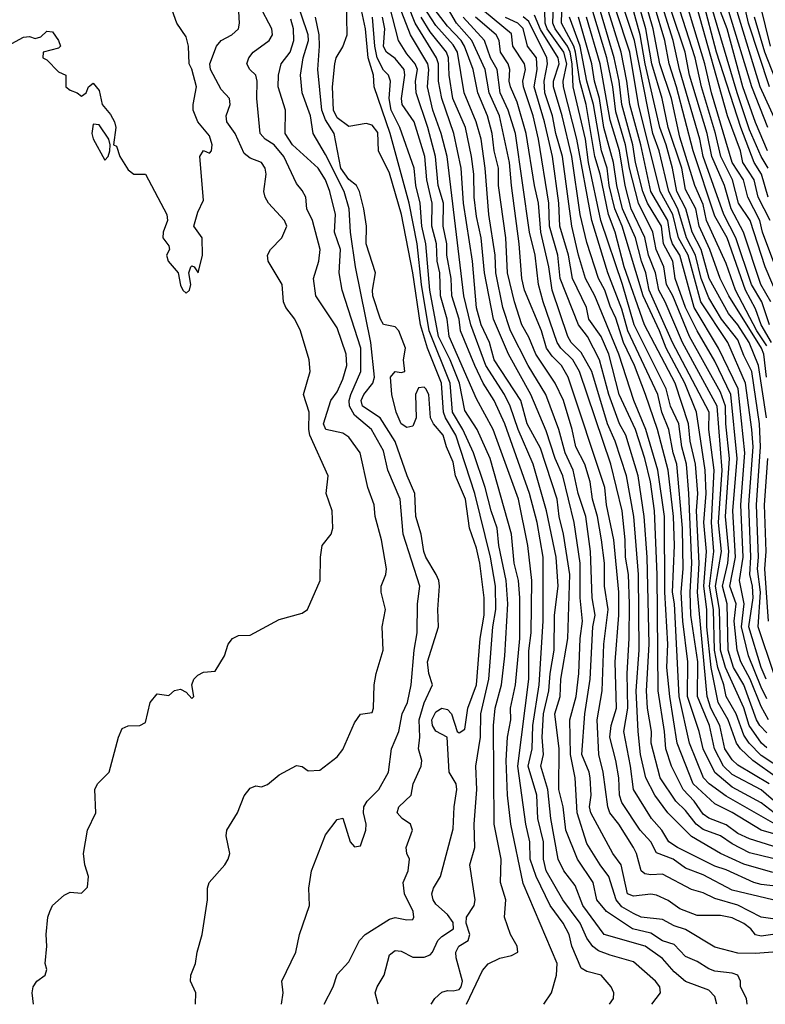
# Model space of a CAD drawing. Header units: metres. Extents: x -51132 to -49532, y -231222 to -229437.
# Tile 84 of 256: x -50677 to -50613, y -231222 to -231137. Entities that reach past the tile are written whole.
import ezdxf

# ---------------------------------------------------------------- set-up
doc = ezdxf.new("R2010")
doc.units = ezdxf.units.M
for name, color, linetype in [('CONTOUR_HALF', 8, 'Continuous'), ('CONTOUR_INDEX', 1, 'Continuous'), ('CONTOUR_INTER', 3, 'Continuous')]:
    doc.layers.add(name, color=color, linetype=linetype)

msp = doc.modelspace()

# ---------------------------------------------------------------- linework, layer by layer
at = {"layer": 'CONTOUR_HALF'}
for points, elevation in [([(-50612.58, -231165.049), (-50613.447, -231163.759), (-50615.276, -231160.259), (-50616.08, -231157.967), (-50617.798, -231154.259), (-50618.08, -231152.887), (-50618.784, -231151.259), (-50620.08, -231147.083), (-50620.799, -231143.759), (-50621.808, -231140.759), (-50622.38, -231137.759), (-50623.821, -231132.759)], 37.5), ([(-50612.626, -231171.259), (-50613.315, -231166.759), (-50614.098, -231164.759), (-50615.08, -231163.239), (-50615.899, -231162.259), (-50617.549, -231159.259), (-50618.247, -231156.759), (-50619.024, -231155.259), (-50619.555, -231153.259), (-50620.34, -231151.759), (-50620.715, -231149.759), (-50621.255, -231147.759), (-50621.817, -231146.259), (-50623.069, -231140.759), (-50623.49, -231138.259), (-50624.866, -231133.259)], 36.5), ([(-50612.375, -231142.759), (-50614.183, -231137.259), (-50615.08, -231133.186)], 43.5), ([(-50614.271, -231221.759), (-50614.339, -231221.259), (-50614.868, -231220.259), (-50614.851, -231219.759), (-50615.095, -231219.259), (-50615.58, -231219.067), (-50617.08, -231218.896), (-50617.58, -231218.716), (-50618.58, -231218.076), (-50619.58, -231217.635), (-50620.58, -231216.604), (-50621.58, -231216.288), (-50622.58, -231215.622), (-50624.153, -231215.259), (-50626.393, -231213.759), (-50627.212, -231212.759), (-50627.538, -231211.259), (-50628.891, -231209.259), (-50629.894, -231206.759), (-50630.135, -231204.759), (-50630.488, -231203.259), (-50630.456, -231199.759), (-50630.836, -231196.759), (-50630.375, -231195.259), (-50630.327, -231193.759), (-50629.719, -231190.259), (-50629.55, -231184.759), (-50630.093, -231181.259), (-50630.478, -231179.759), (-50630.645, -231178.259), (-50632.08, -231173.88), (-50633.23, -231171.759), (-50633.766, -231169.759), (-50636.059, -231166.259), (-50636.467, -231164.759), (-50637.172, -231163.259), (-50637.58, -231161.771), (-50637.923, -231157.759), (-50638.704, -231152.759), (-50638.9, -231149.759), (-50639.523, -231146.759), (-50640.582, -231143.759), (-50640.865, -231142.259), (-50640.856, -231140.759), (-50641.032, -231140.259), (-50642.859, -231137.259), (-50644.08, -231134.19)], 25.5), ([(-50612.473, -231149.759), (-50613.085, -231148.759), (-50614.08, -231146.453), (-50615.149, -231143.259), (-50617.953, -231133.759)], 41.5), ([(-50650.703, -231221.759), (-50649.936, -231220.259), (-50649.58, -231219.186), (-50648.58, -231218.091), (-50647.657, -231216.259), (-50647.167, -231215.759), (-50645.08, -231214.427), (-50644.58, -231214.288), (-50643.58, -231214.491), (-50643.08, -231214.455), (-50642.97, -231214.259), (-50643.048, -231213.759), (-50643.78, -231212.259), (-50643.892, -231211.259), (-50643.454, -231210.259), (-50643.366, -231209.259), (-50643.586, -231208.759), (-50643.627, -231208.259), (-50643.097, -231206.759), (-50643.265, -231206.259), (-50643.982, -231205.759), (-50644.414, -231205.259), (-50644.283, -231204.759), (-50643.219, -231203.759), (-50643.04, -231202.759), (-50642.337, -231201.259), (-50642.3, -231200.759), (-50642.573, -231199.759), (-50642.458, -231198.759), (-50642.52, -231197.259), (-50642.08, -231195.81), (-50641.38, -231194.259), (-50641.696, -231193.259), (-50641.802, -231192.259), (-50640.853, -231189.259), (-50640.923, -231187.759), (-50640.765, -231185.759), (-50640.818, -231185.259), (-50641.045, -231184.759), (-50641.949, -231183.259), (-50642.127, -231182.759), (-50642.347, -231181.259), (-50642.801, -231179.759), (-50642.891, -231177.759), (-50643.544, -231176.259), (-50644.58, -231173.292), (-50645.877, -231171.259), (-50647.387, -231170.259), (-50647.526, -231169.759), (-50647.296, -231169.259), (-50646.496, -231168.259), (-50646.361, -231167.759), (-50646.688, -231164.759), (-50647.988, -231158.259), (-50648.435, -231155.259), (-50648.537, -231153.259), (-50648.978, -231151.759), (-50650.58, -231148.575), (-50651.645, -231146.759), (-50651.874, -231145.259), (-50652.603, -231143.259), (-50652.75, -231141.759), (-50652.504, -231140.259), (-50652.059, -231138.759), (-50652.084, -231138.259), (-50653.251, -231134.759)], 21.5), ([(-50641.493, -231221.759), (-50641.186, -231221.259), (-50640.58, -231220.717), (-50640.08, -231220.56), (-50639.58, -231220.608), (-50639.08, -231220.491), (-50638.893, -231220.259), (-50638.781, -231219.759), (-50639.342, -231217.759), (-50639.373, -231217.259), (-50639.11, -231216.759), (-50638.31, -231216.259), (-50638.171, -231215.759), (-50638.478, -231214.759), (-50638.45, -231214.259), (-50637.792, -231213.259), (-50637.692, -231212.759), (-50638.164, -231209.759), (-50637.738, -231208.259), (-50637.79, -231206.259), (-50637.561, -231203.259), (-50637.64, -231201.259), (-50637.248, -231198.759), (-50637.203, -231196.759), (-50636.529, -231193.759), (-50636.185, -231189.259), (-50635.924, -231187.759), (-50635.95, -231185.759), (-50636.386, -231183.259), (-50637.722, -231177.759), (-50639.37, -231172.759), (-50640.26, -231171.259), (-50640.418, -231170.759), (-50640.608, -231168.259), (-50641.801, -231165.259), (-50642.42, -231163.259), (-50643.077, -231158.759), (-50644.05, -231153.759), (-50645.08, -231150.181), (-50646.021, -231148.259), (-50646.08, -231146.673), (-50646.58, -231146.04), (-50647.08, -231145.897), (-50648.58, -231146.18), (-50649.58, -231145.416), (-50649.887, -231144.759), (-50649.991, -231142.759), (-50649.773, -231140.759), (-50649.674, -231140.259), (-50649.08, -231139.31), (-50648.728, -231138.259), (-50648.789, -231135.259)], 22.5), ([(-50612.362, -231163.259), (-50613.021, -231161.259), (-50613.898, -231159.759), (-50615.25, -231155.759), (-50616.287, -231153.759), (-50618.062, -231148.759), (-50618.352, -231147.259), (-50620.121, -231141.259), (-50620.654, -231138.759), (-50621.749, -231135.259)], 38.5), ([(-50678.58, -231139.577), (-50676.58, -231138.481), (-50676.08, -231138.411), (-50675.58, -231138.593), (-50675.08, -231138.454), (-50674.58, -231137.964), (-50674.08, -231138.007), (-50673.559, -231138.759), (-50673.411, -231139.259), (-50673.58, -231139.434), (-50674.895, -231139.759), (-50674.929, -231140.259), (-50674.58, -231140.432), (-50673.58, -231141.449), (-50672.943, -231141.759), (-50672.945, -231142.759), (-50672.58, -231143.05), (-50671.959, -231143.259), (-50671.58, -231143.558), (-50671.179, -231143.259), (-50670.981, -231142.759), (-50670.58, -231142.434), (-50670.08, -231143.072), (-50669.805, -231144.259), (-50669.08, -231145.127), (-50668.757, -231145.759), (-50668.647, -231146.259), (-50668.834, -231147.759), (-50668.58, -231147.856), (-50668.295, -231148.759), (-50667.58, -231149.907), (-50667.08, -231150.279), (-50666.08, -231150.26), (-50664.24, -231153.759), (-50664.175, -231154.259), (-50664.571, -231155.259), (-50664.585, -231155.759), (-50664.08, -231156.443), (-50664.011, -231156.759), (-50664.266, -231157.259), (-50664.143, -231157.759), (-50663.275, -231158.759), (-50663.08, -231159.825), (-50662.879, -231160.259), (-50662.58, -231160.522), (-50662.293, -231160.259), (-50662.176, -231159.759), (-50662.362, -231158.759), (-50662.192, -231158.259), (-50662.08, -231158.166), (-50661.893, -231158.259), (-50661.553, -231158.759), (-50661.171, -231157.259), (-50661.202, -231155.759), (-50661.917, -231154.759), (-50661.58, -231153.555), (-50661.08, -231152.523), (-50661.405, -231148.759), (-50661.08, -231148.23), (-50660.58, -231148.469), (-50660.387, -231148.259), (-50660.334, -231147.759), (-50660.58, -231146.956), (-50661.58, -231145.778), (-50661.973, -231144.759), (-50661.991, -231144.259), (-50661.684, -231142.759), (-50662.08, -231141.219), (-50662.32, -231140.759), (-50662.369, -231139.259), (-50662.58, -231138.444), (-50663.375, -231137.259), (-50663.939, -231135.759)], 19.5), ([(-50661.773, -231221.759), (-50661.735, -231220.759), (-50662.194, -231219.759), (-50662.19, -231219.259), (-50661.779, -231218.259), (-50661.64, -231217.259), (-50661.2, -231215.759), (-50660.756, -231212.759), (-50660.729, -231211.759), (-50660.586, -231211.259), (-50659.243, -231209.759), (-50658.96, -231209.259), (-50658.834, -231208.759), (-50659.126, -231207.259), (-50659.07, -231206.759), (-50658.173, -231205.259), (-50657.58, -231203.806), (-50657.08, -231203.16), (-50656.58, -231202.956), (-50656.08, -231203.038), (-50655.58, -231202.831), (-50654.58, -231202.005), (-50653.08, -231201.183), (-50652.58, -231201.293), (-50652.08, -231201.649), (-50651.08, -231201.61), (-50649.58, -231200.446), (-50649.08, -231199.826), (-50648.08, -231197.521), (-50647.58, -231196.765), (-50646.58, -231196.64), (-50646.449, -231196.259), (-50646.393, -231194.259), (-50646.236, -231193.259), (-50645.615, -231191.259), (-50645.715, -231189.259), (-50645.407, -231187.759), (-50645.794, -231186.259), (-50645.792, -231185.759), (-50645.377, -231184.759), (-50645.344, -231184.259), (-50645.768, -231181.759), (-50646.299, -231179.759), (-50646.392, -231178.759), (-50646.95, -231177.259), (-50647.601, -231174.259), (-50648.58, -231172.919), (-50649.08, -231172.579), (-50650.57, -231172.259), (-50650.744, -231171.759), (-50650.136, -231169.759), (-50649.58, -231169.018), (-50649.08, -231167.917), (-50648.755, -231166.759), (-50648.807, -231165.759), (-50649.58, -231163.517), (-50651.412, -231160.759), (-50651.614, -231159.259), (-50651.153, -231157.759), (-50651.058, -231156.759), (-50651.691, -231154.259), (-50652.195, -231153.259), (-50652.291, -231152.259), (-50652.58, -231151.674), (-50653.08, -231151.069), (-50654.164, -231148.759), (-50655.015, -231147.759), (-50655.775, -231147.259), (-50656.212, -231146.759), (-50656.491, -231143.759), (-50656.46, -231142.259), (-50656.569, -231141.759), (-50657.1, -231141.259), (-50657.347, -231140.759), (-50657.187, -231140.259), (-50656.816, -231139.759), (-50655.42, -231138.759), (-50655.152, -231138.259), (-50655.204, -231137.759), (-50656.257, -231135.759)], 20.5), ([(-50622.484, -231221.759), (-50621.743, -231220.759), (-50621.805, -231220.259), (-50622.184, -231219.759), (-50624.08, -231218.09), (-50626.08, -231217.524), (-50627.08, -231217.151), (-50627.58, -231216.79), (-50628.08, -231216.06), (-50628.658, -231214.759), (-50630.148, -231212.759), (-50631.593, -231210.259), (-50631.804, -231209.259), (-50631.821, -231207.759), (-50632.295, -231205.759), (-50632.398, -231203.759), (-50633.129, -231201.259), (-50632.798, -231199.759), (-50632.737, -231197.759), (-50632.194, -231194.259), (-50631.833, -231188.759), (-50631.843, -231183.259), (-50632.376, -231180.259), (-50633.018, -231177.759), (-50635.151, -231171.759), (-50636.071, -231169.759), (-50637.002, -231168.259), (-50637.743, -231166.759), (-50638.964, -231163.759), (-50639.071, -231162.759), (-50639.718, -231160.759), (-50639.759, -231159.259), (-50640.133, -231157.259), (-50640.126, -231156.259), (-50640.462, -231154.759), (-50640.431, -231152.759), (-50640.895, -231151.259), (-50641.101, -231148.759), (-50641.772, -231146.259), (-50642.767, -231143.259), (-50642.841, -231142.259), (-50642.674, -231141.259), (-50642.865, -231140.759), (-50643.58, -231139.906), (-50644.295, -231138.759), (-50645.088, -231135.759)], 24.5), ([(-50612.08, -231215.734), (-50613.08, -231215.899), (-50613.58, -231215.764), (-50613.975, -231215.259), (-50614.58, -231214.803), (-50615.58, -231214.315), (-50616.58, -231214.105), (-50618.58, -231214.111), (-50620.08, -231213.542), (-50621.08, -231212.83), (-50622.08, -231212.364), (-50622.58, -231212.277), (-50624.08, -231212.458), (-50624.588, -231212.259), (-50625.141, -231209.759), (-50625.851, -231208.759), (-50627.748, -231205.259), (-50627.844, -231204.759), (-50627.713, -231203.759), (-50627.812, -231202.259), (-50627.891, -231201.759), (-50628.518, -231200.259), (-50628.27, -231196.759), (-50627.803, -231193.759), (-50627.559, -231189.259), (-50627.365, -231188.259), (-50627.621, -231186.759), (-50627.762, -231182.759), (-50628.187, -231179.759), (-50628.832, -231177.759), (-50629.263, -231175.759), (-50629.944, -231174.259), (-50630.5, -231172.259), (-50631.613, -231169.259), (-50633.137, -231166.759), (-50634.668, -231163.759), (-50635.332, -231161.759), (-50635.92, -231158.759), (-50635.971, -231157.259), (-50636.513, -231153.759), (-50636.84, -231149.759), (-50637.178, -231147.259), (-50637.604, -231145.759), (-50638.647, -231143.259), (-50639.217, -231139.759), (-50639.58, -231139.127), (-50641.08, -231137.457), (-50642.2, -231135.759)], 26.5), ([(-50612.08, -231212.762), (-50615.58, -231211.929), (-50618.08, -231210.62), (-50619.58, -231210.028), (-50620.663, -231209.259), (-50622.08, -231208.703), (-50622.58, -231207.756), (-50623.488, -231206.759), (-50625.08, -231204.381), (-50625.279, -231203.759), (-50625.339, -231202.259), (-50625.604, -231200.759), (-50626.111, -231198.759), (-50626.002, -231197.759), (-50625.54, -231196.259), (-50625.641, -231192.259), (-50625.32, -231188.259), (-50625.319, -231186.259), (-50625.763, -231181.759), (-50626.394, -231178.759), (-50626.532, -231177.259), (-50629.684, -231167.759), (-50630.267, -231166.759), (-50631.08, -231165.94), (-50631.548, -231165.259), (-50632.004, -231163.759), (-50633.464, -231160.259), (-50633.689, -231159.259), (-50633.917, -231156.259), (-50634.586, -231151.259), (-50634.739, -231149.259), (-50635.615, -231145.259), (-50636.509, -231143.259), (-50636.845, -231141.259), (-50638.001, -231138.759), (-50639.317, -231137.259), (-50640.206, -231135.759)], 27.5), ([(-50611.58, -231204.587), (-50613.08, -231203.301), (-50615.58, -231201.97), (-50616.326, -231201.259), (-50617.094, -231199.759), (-50617.525, -231197.759), (-50618.553, -231195.259), (-50618.53, -231192.259), (-50619.132, -231188.259), (-50619.193, -231186.259), (-50619.046, -231183.759), (-50619.302, -231177.759), (-50619.501, -231175.259), (-50619.911, -231173.759), (-50620.169, -231171.759), (-50620.892, -231170.259), (-50621.249, -231168.759), (-50624.025, -231163.259), (-50625.031, -231159.759), (-50626.881, -231154.259), (-50627.957, -231149.259), (-50628.216, -231147.259), (-50629.274, -231142.759), (-50629.339, -231140.759), (-50629.523, -231139.759), (-50629.748, -231139.259), (-50630.82, -231137.759), (-50631.004, -231137.259), (-50630.971, -231135.759)], 31.5), ([(-50612.443, -231197.259), (-50613.08, -231196.119), (-50614.038, -231193.759), (-50614.824, -231192.259), (-50615.137, -231191.259), (-50615.392, -231188.759), (-50615.233, -231187.259), (-50615.766, -231185.759), (-50615.275, -231183.259), (-50615.508, -231179.259), (-50615.137, -231174.759), (-50615.684, -231169.259), (-50617.08, -231166.386), (-50618.597, -231163.759), (-50619.585, -231161.759), (-50620.486, -231159.259), (-50620.692, -231157.759), (-50621.476, -231156.259), (-50621.665, -231154.759), (-50622.872, -231152.759), (-50623.271, -231151.759), (-50623.888, -231149.259), (-50624.123, -231147.759), (-50625.078, -231144.259), (-50625.295, -231142.259), (-50625.729, -231140.259), (-50626.914, -231136.259)], 34.5), ([(-50612.646, -231193.759), (-50613.066, -231192.759), (-50614.151, -231189.259), (-50613.772, -231186.759), (-50613.828, -231185.759), (-50614.057, -231184.759), (-50613.966, -231183.259), (-50614.14, -231178.759), (-50613.781, -231173.759), (-50613.87, -231172.259), (-50614.414, -231168.259), (-50615.956, -231164.759), (-50618.287, -231161.259), (-50619.366, -231157.259), (-50620.182, -231155.759), (-50620.674, -231153.759), (-50621.774, -231151.759), (-50623.649, -231144.259), (-50624.381, -231139.759), (-50625.58, -231136.11)], 35.5), ([(-50611.673, -231160.759), (-50612.73, -231158.259), (-50614.04, -231154.259), (-50615.026, -231152.759), (-50615.544, -231150.759), (-50616.549, -231148.759), (-50617.009, -231146.759), (-50618.222, -231142.759), (-50618.761, -231140.259), (-50620.08, -231136.143)], 39.5), ([(-50612.312, -231154.259), (-50613.332, -231152.259), (-50613.69, -231150.759), (-50614.647, -231149.259), (-50614.864, -231148.259), (-50615.986, -231145.259), (-50618.58, -231135.951)], 40.5), ([(-50612.515, -231146.259), (-50613.893, -231142.759), (-50615.85, -231136.259)], 42.5), ([(-50612.283, -231139.259), (-50613.141, -231135.759)], 44.5), ([(-50631.802, -231221.759), (-50631.132, -231220.759), (-50630.712, -231219.259), (-50630.654, -231218.259), (-50633.58, -231211.367), (-50634.618, -231206.259), (-50634.926, -231203.759), (-50635.037, -231200.759), (-50634.93, -231198.759), (-50634.637, -231197.259), (-50634.645, -231196.259), (-50634.234, -231194.259), (-50633.847, -231190.259), (-50633.843, -231186.759), (-50633.957, -231185.259), (-50634.329, -231183.759), (-50634.562, -231181.259), (-50636.416, -231174.759), (-50637.529, -231172.259), (-50638.58, -231170.633), (-50639.058, -231168.259), (-50639.866, -231166.259), (-50640.851, -231164.259), (-50641.605, -231160.259), (-50641.944, -231156.259), (-50642.29, -231154.759), (-50642.446, -231152.759), (-50642.801, -231151.259), (-50642.944, -231149.759), (-50644.198, -231146.259), (-50644.932, -231144.759), (-50645.102, -231143.759), (-50645.003, -231142.259), (-50645.166, -231141.759), (-50645.58, -231141.31), (-50646.151, -231140.259), (-50646.343, -231139.259), (-50646.538, -231136.759)], 23.5), ([(-50612.08, -231210.418), (-50614.58, -231209.694), (-50616.58, -231208.759), (-50619.08, -231207.306), (-50621.12, -231205.259), (-50622.247, -231203.759), (-50623.004, -231202.259), (-50623.461, -231200.259), (-50623.677, -231198.259), (-50623.842, -231194.759), (-50623.583, -231191.259), (-50623.649, -231184.759), (-50624.055, -231179.759), (-50624.667, -231176.259), (-50625.634, -231173.259), (-50626.298, -231171.759), (-50627.658, -231167.259), (-50628.58, -231165.632), (-50629.441, -231164.759), (-50629.733, -231164.259), (-50631.08, -231160.267), (-50631.348, -231158.259), (-50632.049, -231155.259), (-50632.238, -231152.759), (-50632.594, -231151.259), (-50633.323, -231146.759), (-50634.08, -231144.075), (-50634.659, -231142.759), (-50634.763, -231142.259), (-50634.721, -231141.259), (-50634.873, -231140.759), (-50635.515, -231139.759), (-50635.631, -231138.759), (-50635.905, -231138.259), (-50637.672, -231136.759)], 28.5), ([(-50611.08, -231208.462), (-50614.08, -231207.495), (-50615.08, -231207.062), (-50616.08, -231206.294), (-50617.58, -231205.738), (-50618.08, -231205.386), (-50618.854, -231204.259), (-50619.781, -231203.259), (-50620.808, -231201.259), (-50621.273, -231199.759), (-50621.39, -231198.259), (-50621.959, -231194.759), (-50622.039, -231184.759), (-50622.268, -231179.259), (-50622.611, -231176.759), (-50623.101, -231174.759), (-50623.903, -231172.259), (-50625.304, -231169.259), (-50626.181, -231165.759), (-50626.86, -231164.259), (-50627.915, -231162.759), (-50628.111, -231161.759), (-50629.328, -231159.259), (-50629.668, -231157.259), (-50630.4, -231154.759), (-50630.501, -231152.759), (-50631.037, -231148.759), (-50631.725, -231145.759), (-50632.608, -231142.759), (-50632.374, -231141.259), (-50632.417, -231140.259), (-50633.187, -231139.259), (-50633.58, -231137.723), (-50634.029, -231137.259), (-50635.08, -231136.784)], 29.5), ([(-50611.883, -231206.259), (-50616.08, -231203.832), (-50617.561, -231202.759), (-50618.03, -231202.259), (-50619.258, -231199.259), (-50620.15, -231195.259), (-50620.539, -231187.259), (-50620.71, -231186.259), (-50620.546, -231182.259), (-50620.618, -231179.759), (-50621.099, -231175.759), (-50622.008, -231172.259), (-50623.039, -231169.259), (-50623.979, -231166.759), (-50624.935, -231164.759), (-50625.58, -231162.686), (-50626.08, -231161.637), (-50626.535, -231160.259), (-50627.09, -231159.259), (-50628.08, -231156.154), (-50628.648, -231153.759), (-50629.38, -231148.759), (-50630.2, -231145.259), (-50630.959, -231142.759), (-50630.97, -231142.259), (-50630.458, -231140.759), (-50630.552, -231140.259), (-50632.08, -231137.824), (-50632.58, -231136.569)], 30.5), ([(-50611.707, -231202.259), (-50613.807, -231200.759), (-50614.866, -231199.759), (-50615.212, -231199.259), (-50615.913, -231197.259), (-50616.787, -231195.759), (-50617.388, -231192.759), (-50617.75, -231189.259), (-50617.745, -231187.759), (-50618.028, -231185.759), (-50617.792, -231182.759), (-50618.001, -231180.259), (-50617.825, -231177.759), (-50617.905, -231175.759), (-50618.656, -231170.759), (-50619.637, -231168.259), (-50621.259, -231165.259), (-50621.828, -231163.759), (-50623.242, -231160.759), (-50625.058, -231154.759), (-50625.673, -231153.259), (-50626.155, -231151.259), (-50626.349, -231149.759), (-50626.832, -231148.259), (-50627.524, -231144.259), (-50628.087, -231142.259), (-50628.672, -231139.259), (-50629.573, -231136.759)], 32.5), ([(-50612.58, -231199.676), (-50613.038, -231199.259), (-50614.119, -231197.759), (-50614.58, -231196.229), (-50616.159, -231192.759), (-50616.567, -231191.259), (-50616.654, -231187.759), (-50617, -231185.759), (-50616.494, -231182.759), (-50616.744, -231180.259), (-50616.447, -231175.759), (-50616.868, -231170.259), (-50619.859, -231164.759), (-50621.35, -231161.259), (-50621.889, -231160.259), (-50622.184, -231158.759), (-50622.766, -231157.259), (-50623.08, -231155.733), (-50624.284, -231153.259), (-50624.797, -231151.259), (-50625.283, -231148.259), (-50626.08, -231145.619), (-50626.931, -231140.759), (-50628.102, -231136.759)], 33.5), ([(-50670.58, -231145.955), (-50670.712, -231146.759), (-50670.58, -231147.22), (-50669.58, -231149.06), (-50669.286, -231148.759), (-50669.149, -231148.259), (-50669.112, -231147.759), (-50669.244, -231147.259), (-50670.08, -231146.019), (-50670.58, -231145.955)], 19.5), ([(-50612.451, -231188.759), (-50612.764, -231184.259), (-50612.651, -231182.759), (-50612.803, -231178.759), (-50612.519, -231174.759)], 36.5)]:
    msp.add_lwpolyline(points, dxfattribs=dict(at, elevation=elevation))
at = {"layer": 'CONTOUR_INDEX'}
for points, elevation in [([(-50611.471, -231159.259), (-50612.965, -231155.259), (-50613.193, -231154.259), (-50614.223, -231152.259), (-50614.613, -231150.759), (-50615.589, -231149.259), (-50617.352, -231143.259), (-50617.935, -231140.759), (-50620.185, -231133.259)], 40), ([(-50616.9, -231221.759), (-50617.08, -231221.091), (-50617.58, -231220.555), (-50619.58, -231219.808), (-50620.58, -231218.976), (-50621.58, -231217.801), (-50623.062, -231216.759), (-50626.599, -231215.759), (-50628.437, -231213.259), (-50629.08, -231211.528), (-50630.08, -231210.259), (-50630.561, -231209.259), (-50631.183, -231205.759), (-50631.451, -231203.259), (-50632.052, -231201.259), (-50631.827, -231200.259), (-50631.933, -231198.759), (-50631.805, -231196.759), (-50631.361, -231194.759), (-50631.252, -231193.259), (-50630.896, -231191.259), (-50630.863, -231188.259), (-50630.567, -231185.759), (-50630.73, -231183.259), (-50631.555, -231179.259), (-50632.709, -231175.259), (-50633.991, -231172.259), (-50634.681, -231170.259), (-50635.172, -231169.259), (-50636.786, -231166.759), (-50638.06, -231163.259), (-50638.672, -231160.759), (-50640.11, -231148.759), (-50640.632, -231146.759), (-50641.334, -231144.759), (-50641.799, -231142.759), (-50641.686, -231141.259), (-50641.783, -231140.759), (-50643.281, -231138.259), (-50644.602, -231134.759)], 25), ([(-50675.724, -231221.759), (-50675.851, -231220.759), (-50675.755, -231220.259), (-50675.43, -231219.759), (-50674.727, -231219.259), (-50674.58, -231218.759), (-50674.721, -231218.259), (-50674.567, -231216.759), (-50674.624, -231215.759), (-50674.498, -231214.259), (-50674.327, -231213.759), (-50674.08, -231213.239), (-50673.08, -231212.349), (-50672.58, -231212.113), (-50671.58, -231212.202), (-50671.08, -231211.673), (-50670.992, -231210.759), (-50671.298, -231209.759), (-50671.416, -231208.759), (-50671.075, -231206.759), (-50670.365, -231205.259), (-50670.448, -231203.259), (-50670.212, -231202.759), (-50669.205, -231201.759), (-50668.405, -231198.759), (-50668.08, -231197.994), (-50667.58, -231197.787), (-50666.58, -231197.757), (-50666.08, -231197.499), (-50665.673, -231195.759), (-50665.08, -231195.034), (-50664.08, -231195.18), (-50663.58, -231194.726), (-50663.08, -231194.615), (-50662.58, -231194.883), (-50662.08, -231195.422), (-50661.917, -231195.259), (-50662.105, -231194.259), (-50661.918, -231193.759), (-50661.58, -231193.41), (-50661.08, -231193.168), (-50660.08, -231193.06), (-50659.281, -231191.759), (-50658.965, -231190.759), (-50658.58, -231190.253), (-50658.08, -231189.994), (-50657.08, -231189.958), (-50654.58, -231188.615), (-50652.58, -231188.062), (-50652.147, -231187.759), (-50651.049, -231185.259), (-50651.018, -231183.259), (-50650.859, -231182.259), (-50650.084, -231181.259), (-50649.953, -231180.759), (-50650.021, -231179.259), (-50650.514, -231177.759), (-50650.357, -231176.259), (-50651.925, -231172.759), (-50652.033, -231172.259), (-50651.981, -231170.759), (-50652.475, -231169.259), (-50651.917, -231167.259), (-50652.005, -231166.259), (-50652.727, -231163.759), (-50653.226, -231162.759), (-50653.987, -231161.759), (-50654.209, -231161.259), (-50654.323, -231159.759), (-50655.533, -231157.759), (-50655.576, -231157.259), (-50655.313, -231156.759), (-50654.332, -231155.759), (-50653.908, -231154.759), (-50654.104, -231154.259), (-50655.478, -231152.759), (-50655.786, -231152.259), (-50655.897, -231151.759), (-50655.704, -231150.259), (-50655.779, -231149.759), (-50656.08, -231149.258), (-50657.08, -231148.902), (-50657.58, -231148.478), (-50658.359, -231146.759), (-50659.08, -231145.778), (-50659.133, -231145.259), (-50658.787, -231144.259), (-50658.836, -231143.759), (-50659.58, -231142.981), (-50660.473, -231141.259), (-50660.536, -231140.759), (-50659.964, -231139.259), (-50659.58, -231138.749), (-50658.658, -231138.259), (-50658.088, -231137.759), (-50657.989, -231137.259), (-50658.039, -231136.259)], 20), ([(-50612.58, -231195.443), (-50613.08, -231194.456), (-50614.159, -231191.759), (-50614.777, -231189.259), (-50614.53, -231187.259), (-50614.945, -231185.259), (-50614.63, -231183.259), (-50614.819, -231178.759), (-50614.474, -231174.259), (-50615.046, -231168.759), (-50616.766, -231165.259), (-50618.835, -231161.759), (-50620.067, -231157.259), (-50620.704, -231156.259), (-50620.878, -231155.759), (-50621.111, -231154.259), (-50622.591, -231151.759), (-50623.444, -231147.759), (-50624.374, -231144.259), (-50624.631, -231142.259), (-50625.135, -231139.759), (-50626.221, -231136.259)], 35), ([(-50609.08, -231207.909), (-50613.08, -231206.764), (-50615.58, -231205.254), (-50617.08, -231204.503), (-50618.926, -231202.759), (-50620.316, -231199.259), (-50620.956, -231195.259), (-50621.212, -231192.759), (-50621.12, -231190.759), (-50621.38, -231186.259), (-50621.39, -231179.759), (-50621.968, -231175.759), (-50622.995, -231172.259), (-50624.039, -231169.759), (-50625.334, -231165.759), (-50627.404, -231160.759), (-50628.216, -231159.259), (-50628.797, -231157.259), (-50629.382, -231154.759), (-50630.168, -231148.759), (-50630.761, -231146.759), (-50631.055, -231145.259), (-50631.7, -231143.259), (-50631.766, -231142.259), (-50631.459, -231140.759), (-50631.521, -231140.259), (-50633.08, -231137.132), (-50633.58, -231136.713)], 30)]:
    msp.add_lwpolyline(points, dxfattribs=dict(at, elevation=elevation))
at = {"layer": 'CONTOUR_INTER'}
for points, elevation in [([(-50612.609, -231167.759), (-50612.863, -231165.759), (-50613.055, -231165.259), (-50615.853, -231160.759), (-50616.598, -231159.259), (-50617.492, -231156.759), (-50618.423, -231154.759), (-50618.716, -231153.259), (-50619.58, -231151.589), (-50619.917, -231149.759), (-50621.077, -231146.259), (-50621.595, -231143.759), (-50622.482, -231140.759), (-50623.011, -231137.759), (-50624.437, -231132.759)], 37), ([(-50612.187, -231164.759), (-50613.07, -231163.259), (-50613.58, -231161.858), (-50614.436, -231160.259), (-50616.016, -231155.759), (-50617.08, -231153.902), (-50618.939, -231148.259), (-50620.354, -231142.759), (-50621.007, -231140.759), (-50621.381, -231138.759), (-50623.155, -231132.759)], 38), ([(-50612.08, -231214.406), (-50613.08, -231214.255), (-50615.08, -231213.232), (-50617.08, -231212.651), (-50618.08, -231212.172), (-50619.08, -231211.878), (-50621.58, -231210.563), (-50622.58, -231210.599), (-50623.08, -231210.514), (-50623.421, -231210.259), (-50623.808, -231208.759), (-50624.075, -231208.259), (-50625.324, -231206.259), (-50626.119, -231205.259), (-50626.289, -231204.759), (-50626.679, -231201.759), (-50627.065, -231200.259), (-50627.193, -231197.259), (-50626.778, -231194.759), (-50626.623, -231190.759), (-50626.263, -231187.759), (-50626.561, -231185.759), (-50626.553, -231183.759), (-50626.822, -231181.759), (-50627.171, -231179.759), (-50627.595, -231178.259), (-50627.797, -231176.759), (-50628.265, -231175.259), (-50629.025, -231173.759), (-50629.34, -231172.259), (-50630.086, -231169.759), (-50630.817, -231168.259), (-50632.476, -231165.759), (-50633.08, -231164.298), (-50633.678, -231163.259), (-50634.304, -231161.259), (-50634.919, -231158.759), (-50635.05, -231155.759), (-50635.69, -231151.259), (-50635.693, -231149.759), (-50636.069, -231148.259), (-50636.223, -231146.759), (-50636.631, -231145.259), (-50637.471, -231143.259), (-50637.871, -231141.259), (-50638.605, -231139.259), (-50638.918, -231138.759), (-50640.08, -231137.524), (-50641.816, -231135.259)], 27), ([(-50612.387, -231202.759), (-50615.08, -231201.155), (-50615.58, -231200.71), (-50616.205, -231199.759), (-50616.64, -231197.759), (-50617.4, -231196.259), (-50617.719, -231195.259), (-50618.55, -231186.259), (-50618.418, -231183.759), (-50618.64, -231179.259), (-50618.535, -231177.759), (-50618.733, -231175.259), (-50619.186, -231173.259), (-50619.339, -231171.759), (-50620.471, -231168.259), (-50623.117, -231163.259), (-50624.866, -231158.259), (-50625.657, -231155.259), (-50626.231, -231153.759), (-50626.948, -231150.259), (-50627.403, -231148.759), (-50628.157, -231144.259), (-50628.701, -231142.259), (-50629.054, -231139.759), (-50629.207, -231139.259), (-50630.271, -231137.259), (-50630.224, -231135.259)], 32), ([(-50612.467, -231152.259), (-50613.06, -231150.259), (-50613.676, -231149.259), (-50614.837, -231146.259), (-50616.927, -231139.759), (-50618.108, -231135.259)], 41), ([(-50638.457, -231221.759), (-50637.08, -231218.858), (-50636.58, -231218.272), (-50635.58, -231217.789), (-50634.58, -231217.569), (-50634.022, -231217.259), (-50634.085, -231216.759), (-50634.657, -231215.759), (-50635.175, -231214.259), (-50635.05, -231212.759), (-50635.516, -231211.259), (-50635.464, -231209.259), (-50636.057, -231206.259), (-50636.126, -231197.759), (-50635.973, -231196.259), (-50635.439, -231194.259), (-50635.152, -231191.759), (-50634.893, -231187.259), (-50635.036, -231185.259), (-50635.66, -231182.259), (-50635.819, -231180.759), (-50636.336, -231179.259), (-50636.83, -231177.259), (-50637.84, -231174.259), (-50638.748, -231172.259), (-50639.65, -231170.759), (-50639.841, -231168.259), (-50641.662, -231163.759), (-50642.321, -231159.759), (-50642.702, -231156.259), (-50643.383, -231152.759), (-50645.009, -231146.759), (-50646.391, -231142.759), (-50646.443, -231141.759), (-50646.92, -231140.259), (-50647.131, -231137.759), (-50647.58, -231135.738)], 23), ([(-50612.08, -231209.19), (-50614.08, -231208.706), (-50615.58, -231207.938), (-50616.58, -231207.244), (-50618.08, -231206.699), (-50618.673, -231206.259), (-50619.58, -231205.076), (-50620.432, -231204.259), (-50621.767, -231202.259), (-50622.559, -231199.259), (-50622.506, -231198.259), (-50622.863, -231196.259), (-50622.957, -231194.759), (-50622.723, -231190.759), (-50622.885, -231183.259), (-50623.155, -231179.759), (-50623.679, -231176.259), (-50624.744, -231172.759), (-50625.266, -231171.759), (-50626.206, -231169.259), (-50626.983, -231166.259), (-50628.038, -231164.259), (-50628.798, -231163.259), (-50630.369, -231159.259), (-50630.585, -231157.259), (-50631.295, -231154.759), (-50631.35, -231152.759), (-50632.245, -231147.259), (-50632.717, -231145.259), (-50633.54, -231142.759), (-50633.6, -231142.259), (-50633.37, -231141.259), (-50633.447, -231140.759), (-50634.462, -231139.259), (-50634.58, -231138.2), (-50636.901, -231136.259)], 29), ([(-50611.962, -231205.259), (-50613.08, -231204.402), (-50615.58, -231203.062), (-50617.08, -231201.801), (-50618.066, -231199.759), (-50618.41, -231198.259), (-50619.417, -231195.259), (-50619.385, -231192.259), (-50619.811, -231188.759), (-50619.96, -231186.259), (-50619.804, -231184.259), (-50619.843, -231180.759), (-50620.332, -231175.259), (-50620.65, -231174.259), (-50621.014, -231172.259), (-50621.639, -231170.759), (-50621.966, -231169.259), (-50624.544, -231163.759), (-50625.08, -231161.902), (-50626.28, -231158.759), (-50627.669, -231154.259), (-50628.953, -231147.259), (-50630.105, -231142.759), (-50630.115, -231142.259), (-50629.814, -231140.759), (-50630.059, -231139.759), (-50631.489, -231137.759), (-50631.665, -231137.259), (-50631.714, -231136.259)], 31), ([(-50612.58, -231198.374), (-50613.192, -231197.759), (-50613.494, -231197.259), (-50614.568, -231194.259), (-50615.465, -231192.759), (-50615.917, -231191.259), (-50615.999, -231187.259), (-50616.419, -231185.759), (-50615.957, -231183.759), (-50615.871, -231182.759), (-50616.136, -231179.759), (-50615.803, -231174.759), (-50616.123, -231171.759), (-50616.16, -231170.259), (-50616.58, -231169.052), (-50619.244, -231164.259), (-50620.695, -231160.759), (-50621.223, -231159.759), (-50621.463, -231158.259), (-50622.111, -231156.759), (-50622.4, -231155.259), (-50623.639, -231152.759), (-50624.411, -231149.759), (-50624.754, -231147.759), (-50625.58, -231144.914), (-50625.863, -231142.759), (-50626.369, -231140.259), (-50627.566, -231136.259)], 34), ([(-50611.997, -231193.259), (-50613.339, -231189.259), (-50613.126, -231186.259), (-50613.398, -231184.259), (-50613.314, -231183.259), (-50613.484, -231178.759), (-50613.128, -231173.759), (-50613.234, -231171.759), (-50613.88, -231167.259), (-50614.58, -231165.877), (-50615.08, -231164.533), (-50616.49, -231162.759), (-50617.58, -231160.93), (-50618.243, -231159.259), (-50618.728, -231157.259), (-50619.51, -231155.759), (-50620.247, -231153.259), (-50621.014, -231151.759), (-50621.864, -231148.259), (-50622.412, -231146.759), (-50623.989, -231138.759), (-50624.994, -231135.759)], 36), ([(-50612.239, -231161.259), (-50613.121, -231159.759), (-50614.594, -231155.259), (-50615.67, -231153.259), (-50616.223, -231151.259), (-50617.331, -231148.759), (-50617.729, -231146.759), (-50619.237, -231141.759), (-50619.636, -231139.759), (-50620.788, -231136.259)], 39), ([(-50612.547, -231148.259), (-50613.58, -231145.828), (-50614.644, -231142.759), (-50616.017, -231137.759), (-50616.587, -231136.259)], 42), ([(-50611.333, -231146.759), (-50613.162, -231142.759), (-50615.134, -231136.259)], 43), ([(-50654.363, -231221.759), (-50654.223, -231220.759), (-50654.333, -231219.759), (-50653.141, -231217.259), (-50652.824, -231215.759), (-50651.965, -231213.259), (-50652.019, -231211.759), (-50651.801, -231210.259), (-50650.58, -231207.152), (-50649.58, -231205.858), (-50649.08, -231205.731), (-50648.457, -231207.759), (-50648.08, -231208.195), (-50647.58, -231208.125), (-50647.107, -231206.759), (-50647.086, -231206.259), (-50647.313, -231205.259), (-50647.273, -231204.759), (-50647.008, -231204.259), (-50645.995, -231203.259), (-50645.175, -231201.759), (-50644.905, -231199.759), (-50644.272, -231198.259), (-50643.982, -231196.759), (-50643.513, -231195.759), (-50643.212, -231194.259), (-50642.942, -231191.259), (-50642.684, -231189.759), (-50642.656, -231187.259), (-50642.466, -231185.759), (-50643.899, -231181.259), (-50644.146, -231178.259), (-50645.228, -231175.759), (-50645.58, -231174.085), (-50646.616, -231172.259), (-50648.08, -231171.012), (-50648.51, -231170.259), (-50648.545, -231169.759), (-50648.411, -231169.259), (-50647.556, -231167.259), (-50647.544, -231165.259), (-50649.151, -231160.259), (-50649.394, -231158.759), (-50649.28, -231156.759), (-50649.8, -231155.259), (-50649.737, -231153.759), (-50650.224, -231151.759), (-50650.573, -231150.759), (-50651.202, -231149.759), (-50653.425, -231147.759), (-50654.055, -231146.759), (-50654.028, -231144.759), (-50654.671, -231142.759), (-50654.638, -231141.759), (-50654.406, -231140.759), (-50653.616, -231139.759), (-50653.301, -231138.759), (-50653.328, -231137.759), (-50653.58, -231136.93)], 21), ([(-50646.064, -231221.759), (-50646.309, -231220.759), (-50646.149, -231220.259), (-50645.545, -231219.259), (-50645.08, -231217.488), (-50644.58, -231217.123), (-50644.08, -231217.196), (-50643.08, -231217.711), (-50642.08, -231217.712), (-50641.58, -231217.488), (-50641.379, -231217.259), (-50640.908, -231216.259), (-50640.58, -231215.93), (-50639.577, -231215.259), (-50639.58, -231214.725), (-50640.08, -231214.019), (-50641.08, -231213.129), (-50641.327, -231212.759), (-50641.445, -231212.259), (-50641.298, -231211.759), (-50640.689, -231210.759), (-50639.58, -231206.635), (-50639.497, -231204.759), (-50639.284, -231203.259), (-50639.343, -231202.759), (-50639.929, -231201.759), (-50640.097, -231198.759), (-50641.08, -231198.242), (-50641.385, -231197.759), (-50641.444, -231197.259), (-50641.08, -231196.56), (-50640.58, -231196.254), (-50640.08, -231196.364), (-50639.749, -231196.759), (-50639.243, -231198.259), (-50639.08, -231198.369), (-50638.58, -231198.061), (-50638.328, -231196.259), (-50637.579, -231194.259), (-50637.261, -231190.259), (-50636.938, -231188.259), (-50636.926, -231186.759), (-50637.291, -231183.759), (-50637.58, -231182.484), (-50638.182, -231180.759), (-50638.529, -231178.259), (-50639.382, -231176.259), (-50639.58, -231175.085), (-50640.181, -231173.759), (-50640.46, -231172.759), (-50641.298, -231171.759), (-50641.538, -231171.259), (-50641.681, -231169.259), (-50641.954, -231168.759), (-50642.08, -231168.622), (-50642.58, -231168.661), (-50642.842, -231169.259), (-50642.789, -231171.259), (-50643.08, -231171.976), (-50643.58, -231172.088), (-50644.08, -231171.772), (-50644.496, -231170.759), (-50644.876, -231169.259), (-50644.987, -231167.759), (-50644.58, -231167.277), (-50644.08, -231167.352), (-50643.766, -231167.259), (-50643.869, -231166.259), (-50643.709, -231165.259), (-50644.269, -231163.759), (-50644.58, -231163.431), (-50645.58, -231163.227), (-50645.85, -231162.759), (-50646.499, -231160.759), (-50646.551, -231160.259), (-50646.293, -231158.759), (-50647.092, -231156.259), (-50647.042, -231154.759), (-50647.279, -231153.259), (-50647.655, -231151.759), (-50647.926, -231151.259), (-50648.58, -231150.733), (-50649.256, -231149.759), (-50649.84, -231146.759), (-50650.58, -231145.601), (-50650.893, -231144.759), (-50651.258, -231141.259), (-50651.089, -231139.259), (-50651.126, -231138.259), (-50651.444, -231136.759)], 22), ([(-50626.125, -231221.759), (-50625.799, -231221.259), (-50625.752, -231220.759), (-50626.001, -231220.259), (-50626.853, -231219.259), (-50628.08, -231218.923), (-50628.58, -231218.635), (-50629.384, -231216.759), (-50629.595, -231215.759), (-50630.136, -231214.759), (-50631.24, -231213.259), (-50632.458, -231210.759), (-50632.975, -231209.259), (-50632.983, -231207.759), (-50633.343, -231206.259), (-50634.017, -231201.259), (-50633.094, -231193.759), (-50633.08, -231191.315), (-50632.867, -231189.759), (-50632.825, -231185.259), (-50633.156, -231182.259), (-50633.973, -231178.259), (-50636.158, -231172.259), (-50637.58, -231169.629), (-50639.933, -231164.259), (-50640.114, -231162.759), (-50640.695, -231160.759), (-50640.735, -231158.759), (-50640.961, -231157.759), (-50641.033, -231156.259), (-50641.438, -231154.759), (-50641.406, -231152.759), (-50641.856, -231150.759), (-50642.022, -231148.759), (-50642.943, -231145.759), (-50643.983, -231144.259), (-50644.029, -231143.759), (-50643.753, -231141.759), (-50643.824, -231141.259), (-50644.58, -231140.315), (-50645.347, -231139.759), (-50645.58, -231139.279), (-50645.489, -231137.759), (-50645.667, -231136.759)], 24), ([(-50612.08, -231217.259), (-50613.58, -231217.39), (-50615.08, -231217.354), (-50617.08, -231216.837), (-50619.58, -231215.303), (-50620.58, -231215.011), (-50621.58, -231214.466), (-50623.397, -231214.259), (-50624.08, -231213.947), (-50625.08, -231213.372), (-50625.576, -231212.759), (-50626.182, -231210.759), (-50626.951, -231209.759), (-50628.08, -231207.922), (-50628.916, -231205.259), (-50629.094, -231202.259), (-50629.492, -231200.259), (-50629.555, -231197.259), (-50629.009, -231195.259), (-50628.772, -231193.259), (-50628.672, -231190.259), (-50628.456, -231188.759), (-50628.661, -231186.759), (-50628.672, -231183.759), (-50629.173, -231180.259), (-50630.143, -231176.259), (-50630.809, -231174.759), (-50631.58, -231172.387), (-50632.911, -231169.259), (-50634.829, -231165.759), (-50636.116, -231162.759), (-50636.885, -231158.759), (-50637.195, -231155.759), (-50637.58, -231153.903), (-50637.795, -231152.259), (-50637.801, -231150.259), (-50638.014, -231148.759), (-50638.526, -231146.259), (-50639.632, -231143.759), (-50639.927, -231141.759), (-50639.986, -231140.259), (-50640.177, -231139.759), (-50641.58, -231138.007), (-50642.338, -231136.759)], 26), ([(-50611.58, -231211.618), (-50613.08, -231211.45), (-50613.713, -231211.259), (-50616.08, -231210.187), (-50617.08, -231209.866), (-50620.284, -231208.259), (-50621.024, -231207.759), (-50621.623, -231206.759), (-50622.526, -231205.759), (-50624.08, -231203.272), (-50624.324, -231201.259), (-50624.903, -231198.259), (-50624.557, -231196.259), (-50624.629, -231193.259), (-50624.445, -231190.259), (-50624.422, -231187.259), (-50624.49, -231184.759), (-50624.762, -231183.259), (-50624.778, -231181.759), (-50625.034, -231179.259), (-50626.029, -231175.259), (-50628.711, -231167.259), (-50629.28, -231166.259), (-50630.331, -231165.259), (-50630.653, -231164.759), (-50631.837, -231161.259), (-50632.237, -231159.759), (-50632.525, -231157.259), (-50633.037, -231155.259), (-50634.236, -231146.759), (-50634.851, -231144.759), (-50635.534, -231143.259), (-50635.813, -231141.259), (-50636.391, -231140.259), (-50636.911, -231138.759), (-50638.72, -231136.759)], 28), ([(-50611.08, -231201.649), (-50613.08, -231200.327), (-50614.101, -231199.259), (-50614.58, -231198.589), (-50615.226, -231196.759), (-50616.095, -231195.259), (-50616.288, -231194.259), (-50616.802, -231192.759), (-50617.09, -231191.259), (-50617.197, -231187.759), (-50617.524, -231185.759), (-50617.142, -231182.759), (-50617.362, -231180.259), (-50617.128, -231175.759), (-50617.572, -231172.259), (-50617.569, -231170.759), (-50620.699, -231164.759), (-50622.709, -231160.259), (-50622.995, -231158.759), (-50623.394, -231157.759), (-50623.908, -231155.759), (-50625.015, -231153.259), (-50625.507, -231151.259), (-50625.783, -231149.259), (-50626.621, -231146.259), (-50627.002, -231143.759), (-50627.424, -231142.259), (-50627.67, -231140.759), (-50628.803, -231136.759)], 33), ([(-50610.62, -231145.259), (-50612.752, -231139.759), (-50613.65, -231136.759)], 44)]:
    msp.add_lwpolyline(points, dxfattribs=dict(at, elevation=elevation))

doc.saveas('drawing.dxf')
